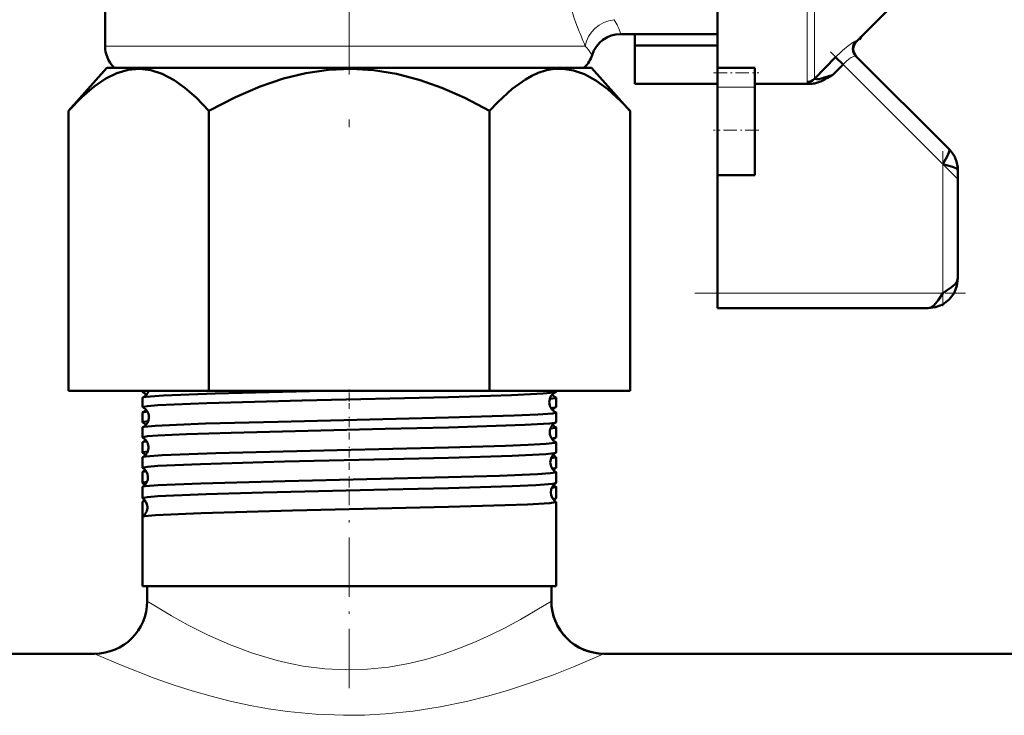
# Model space of a CAD drawing. Extents: x -1351 to 1763, y -1300 to 601.
# Tile 43 of 91: x -60 to 5, y -150 to -104. Entities that reach past the tile are written whole.
import ezdxf

# ---------------------------------------------------------------- set-up
doc = ezdxf.new("R2010")
doc.units = 0
doc.linetypes.add('DASHDOT', pattern=[18.5, 12, -3, 0.5, -3])

msp = doc.modelspace()

# ---------------------------------------------------------------- linework, layer by layer
at = {"color": 7, "linetype": 'DASHDOT', "lineweight": 18}
msp.add_line((-38.398, -76.757), (-38.398, -112.671), dxfattribs=at)
at = {"color": 7, "lineweight": 50}
for p, q in [((-54.648, -93.89), (-54.648, -105.362)), ((-13.898, -96.811), (-13.898, -106.808)), ((-2.603, -103.021), (-4.651, -105.069)), ((-20.332, -104.561), (-13.898, -104.561)), ((-19.398, -105.33), (-19.398, -104.561)), ((-4.449, -104.917), (-4.333, -104.75)), ((-19.398, -107.882), (-19.398, -105.33)), ((-13.898, -105.33), (-19.398, -105.33)), ((-4.452, -104.919), (-4.488, -104.906)), ((-4.457, -104.875), (-4.449, -104.917)), ((-4.449, -104.917), (-4.452, -104.919)), ((-7.439, -107.55), (-6.036, -106.105)), ((-6.036, -106.105), (-5.541, -106.582)), ((1.516, -112.226), (-4.68, -106.03)), ((-54.027, -106.811), (-54.062, -106.776)), ((-22.734, -106.776), (-22.77, -106.811)), ((-6.216, -107.281), (-5.541, -106.582)), ((-54.526, -106.811), (-57.08, -109.677)), ((-24.245, -106.811), (-54.526, -106.811)), ((-22.271, -106.811), (-24.245, -106.811)), ((-22.271, -106.811), (-19.716, -109.677)), ((-13.898, -107.144), (-13.898, -106.808)), ((-13.898, -106.808), (-11.398, -106.808)), ((-13.898, -108.098), (-13.898, -107.144)), ((-11.398, -107.144), (-11.398, -106.808)), ((-11.398, -108.098), (-11.398, -107.144)), ((-6.304, -107.332), (-6.568, -107.484)), ((-6.216, -107.281), (-6.304, -107.332)), ((-13.898, -107.882), (-19.398, -107.882)), ((-13.898, -108.098), (-13.898, -110.959)), ((-11.398, -107.882), (-7.708, -107.882)), ((-11.398, -108.098), (-11.398, -110.959)), ((-7.439, -107.55), (-7.441, -107.563)), ((-57.081, -128.311), (-57.081, -109.678)), ((-47.74, -128.311), (-47.74, -109.678)), ((-29.057, -128.311), (-29.057, -109.678)), ((-19.715, -128.311), (-19.715, -109.678)), ((-13.898, -110.959), (-13.898, -113.959)), ((-11.398, -110.959), (-11.398, -113.959)), ((-13.898, -121.811), (-13.898, -113.959)), ((-11.398, -113.959), (-13.898, -113.959)), ((2.102, -120.811), (2.102, -113.64)), ((-13.898, -122.811), (-13.898, -121.811)), ((0.102, -122.811), (-13.898, -122.811)), ((-57.081, -128.311), (-47.74, -128.311)), ((-52.158, -128.387), (-52.158, -128.312)), ((-47.74, -128.311), (-29.057, -128.311)), ((-29.057, -128.311), (-19.715, -128.311)), ((-24.639, -128.387), (-24.639, -128.311)), ((-52.158, -129.394), (-52.158, -128.768)), ((-24.639, -129.394), (-24.639, -128.768)), ((-52.158, -130.403), (-52.158, -129.76)), ((-24.639, -130.403), (-24.639, -129.76)), ((-52.158, -131.412), (-52.158, -130.753)), ((-24.639, -131.412), (-24.639, -130.753)), ((-52.158, -132.422), (-52.158, -131.744)), ((-24.639, -132.422), (-24.639, -131.744)), ((-52.158, -133.432), (-52.158, -132.735)), ((-24.639, -133.432), (-24.639, -132.735)), ((-52.158, -134.443), (-52.158, -133.725)), ((-24.639, -134.443), (-24.639, -133.725)), ((-52.158, -135.454), (-52.158, -134.715)), ((-24.639, -135.454), (-24.639, -134.715)), ((-52.158, -136.691), (-52.158, -135.704)), ((-24.639, -141.311), (-24.639, -135.704)), ((-52.158, -141.311), (-52.158, -136.693)), ((-24.639, -136.693), (-24.639, -136.691)), ((-24.639, -141.311), (-24.639, -136.693)), ((-31.802, -141.311), (-52.158, -141.311)), ((-51.848, -142.311), (-51.848, -141.311)), ((-24.639, -141.311), (-31.802, -141.311)), ((-24.948, -142.311), (-24.948, -141.311)), ((-24.948, -142.311), (-24.948, -141.311)), ((-298.398, -145.811), (-55.348, -145.811)), ((-55.348, -145.811), (-115.398, -145.811)), ((43.602, -145.811), (-21.448, -145.811)), ((-21.448, -145.811), (264.652, -145.811))]:
    msp.add_line(p, q, dxfattribs=at)
at = {"color": 7, "lineweight": 18}
for p, q in [((-7.934, -107.749), (-7.934, -96.811)), ((-7.439, -96.811), (-7.439, -107.55)), ((-22.693, -105.362), (-54.648, -105.362)), ((-22.734, -106.776), (-54.062, -106.776)), ((1.102, -113.226), (-5.541, -106.582)), ((-11.398, -108.098), (-13.898, -108.098)), ((1.102, -121.811), (1.102, -113.226)), ((-13.898, -121.811), (1.102, -121.811))]:
    msp.add_line(p, q, dxfattribs=at)
at = {"color": 7, "linetype": 'DASHDOT', "lineweight": 18, "ltscale": 0.296928}
msp.add_line((2.027, -114.151), (-6.372, -105.752), dxfattribs=at)
at = {"color": 7, "linetype": 'DASHDOT', "lineweight": 18, "ltscale": 0.075}
msp.add_line((-14.148, -107.144), (-11.148, -107.144), dxfattribs=at)
at = {"color": 7, "linetype": 'DASHDOT', "lineweight": 18, "ltscale": 0.075015}
msp.add_line((-11.148, -110.959), (-14.149, -110.959), dxfattribs=at)
at = {"color": 7, "linetype": 'DASHDOT', "lineweight": 18, "ltscale": 0.257574}
msp.add_line((1.102, -122.67), (1.102, -112.367), dxfattribs=at)
at = {"color": 7, "linetype": 'DASHDOT', "lineweight": 18, "ltscale": 0.45}
msp.add_line((-15.398, -121.811), (2.602, -121.811), dxfattribs=at)
at = {"color": 7, "linetype": 'DASHDOT', "lineweight": 18, "ltscale": 0.032957}
msp.add_line((-38.398, -129.52), (-38.398, -128.202), dxfattribs=at)
at = {"color": 7, "linetype": 'DASHDOT', "lineweight": 18, "ltscale": 0.03981}
msp.add_line((-38.398, -131.558), (-38.398, -129.966), dxfattribs=at)
at = {"color": 7, "linetype": 'DASHDOT', "lineweight": 18, "ltscale": 0.040864}
msp.add_line((-38.398, -133.58), (-38.398, -131.946), dxfattribs=at)
at = {"color": 7, "linetype": 'DASHDOT', "lineweight": 18, "ltscale": 0.042071}
msp.add_line((-38.398, -135.605), (-38.398, -133.923), dxfattribs=at)
at = {"color": 7, "linetype": 'DASHDOT', "lineweight": 18, "ltscale": 0.328996}
msp.add_line((-38.398, -148.104), (-38.398, -134.944), dxfattribs=at)
at = {"color": 7, "lineweight": 18}
for points in [[(-5.569, -105.656), (-5.2, -105.35), (-4.822, -105.093)], [(-4.822, -105.093), (-4.722, -105.046), (-4.691, -105.04), (-4.683, -105.041), (-4.68, -105.043)], [(-22.24, -105.962), (-22.24, -105.958), (-22.243, -105.949), (-22.25, -105.938), (-22.299, -105.874)], [(-4.68, -106.03), (-4.684, -106.027), (-4.696, -106.022), (-4.714, -106.021), (-4.784, -106.036)], [(-7.873, -107.825), (-7.921, -107.786), (-7.933, -107.765), (-7.934, -107.749)], [(-7.441, -107.563), (-7.435, -107.577), (-7.424, -107.584), (-7.391, -107.592), (-7.311, -107.589)], [(-51.848, -142.311), (-50.233, -143.29), (-49.124, -143.903), (-47.826, -144.558), (-46.372, -145.204), (-44.831, -145.783), (-43.187, -146.272), (-42.334, -146.472), (-41.465, -146.636), (-40.034, -146.819), (-38.584, -146.891), (-37.179, -146.852), (-35.788, -146.707), (-34.425, -146.464), (-33.237, -146.173), (-32.089, -145.824), (-30.989, -145.43), (-29.946, -145.002), (-28.966, -144.556), (-28.059, -144.106), (-26.993, -143.533), (-24.948, -142.311)], [(-55.348, -145.811), (-53.614, -146.563), (-51.373, -147.439), (-50.044, -147.903), (-48.846, -148.284), (-47.585, -148.646), (-46.315, -148.967), (-44.999, -149.253), (-43.765, -149.475), (-42.506, -149.657), (-40.652, -149.838), (-38.775, -149.914), (-37.375, -149.9), (-35.982, -149.826), (-34.138, -149.638), (-32.339, -149.356), (-30.599, -148.995), (-29.196, -148.642), (-27.857, -148.256), (-26.26, -147.736), (-24.809, -147.21), (-23.478, -146.685), (-21.448, -145.811)]]:
    msp.add_lwpolyline(points, dxfattribs=at)
at = {"color": 7, "lineweight": 50}
for points in [[(-57.081, -109.678), (-56.199, -108.761), (-55.377, -108.052), (-54.601, -107.524), (-53.858, -107.159), (-53.1, -106.936), (-52.353, -106.871), (-51.604, -106.96), (-50.843, -107.208), (-50.057, -107.623), (-49.33, -108.142), (-48.562, -108.82), (-47.74, -109.678)], [(-47.74, -109.678), (-45.974, -108.761), (-44.331, -108.052), (-42.78, -107.524), (-41.294, -107.159), (-39.777, -106.936), (-38.282, -106.871), (-36.786, -106.96), (-35.264, -107.208), (-33.69, -107.623), (-32.237, -108.142), (-30.7, -108.82), (-29.057, -109.678)], [(-24.195, -106.875), (-24.734, -106.887), (-25.275, -106.979), (-25.824, -107.154), (-26.243, -107.342), (-26.671, -107.58), (-27.563, -108.219), (-28.52, -109.102), (-29.057, -109.678)], [(-24.195, -106.875), (-23.476, -106.985), (-22.744, -107.24), (-21.987, -107.651), (-21.194, -108.232), (-20.349, -109.005), (-19.715, -109.678)], [(1.102, -113.226), (1.412, -112.67), (1.506, -112.457), (1.54, -112.316), (1.536, -112.261), (1.516, -112.226)], [(2.102, -113.64), (2.085, -113.591), (2.056, -113.559), (1.958, -113.497), (1.752, -113.412), (1.102, -113.226)], [(0.102, -122.811), (0.624, -122.748), (1.104, -122.556), (1.525, -122.235), (1.846, -121.813), (2.039, -121.333), (2.102, -120.811)], [(0.102, -122.811), (0.624, -122.748), (1.104, -122.556), (1.525, -122.235), (1.846, -121.813), (2.039, -121.333), (2.102, -120.811)], [(1.102, -121.811), (1.68, -121.419), (1.918, -121.204), (2.03, -121.054), (2.102, -120.811)], [(0.102, -122.811), (0.312, -122.757), (0.516, -122.607), (0.806, -122.259), (1.102, -121.811)], [(-52.158, -128.387), (-52.157, -128.384), (-52.153, -128.378), (-52.145, -128.373), (-52.116, -128.361), (-51.782, -128.311)], [(-52.136, -128.75), (-52.087, -128.736), (-51.908, -128.708), (-50.769, -128.625), (-47.322, -128.494), (-40.136, -128.311)], [(-31.802, -128.73), (-27.606, -128.601), (-25.489, -128.5), (-24.783, -128.433), (-24.658, -128.404)], [(-52.158, -129.394), (-52.156, -129.39), (-52.154, -129.387), (-52.145, -129.38), (-52.121, -129.371), (-51.833, -129.325), (-51.128, -129.269), (-47.886, -129.135), (-41.536, -128.964), (-31.802, -128.73)], [(-25.052, -128.846), (-24.685, -128.794), (-24.653, -128.782), (-24.644, -128.777), (-24.639, -128.771), (-24.639, -128.768)], [(-52.139, -129.744), (-52.078, -129.726), (-51.831, -129.692)], [(-24.976, -129.466), (-24.718, -129.429), (-24.656, -129.41)], [(-52.158, -130.403), (-52.157, -130.4), (-52.153, -130.394), (-52.144, -130.389), (-52.114, -130.377), (-51.77, -130.327)], [(-52.141, -130.737), (-52.075, -130.718), (-51.793, -130.68), (-51.322, -130.642), (-49.888, -130.569), (-47.956, -130.499), (-43.136, -130.368), (-31.802, -130.099)], [(-31.802, -130.099), (-27.416, -129.965), (-25.839, -129.893), (-24.849, -129.816), (-24.697, -129.789), (-24.656, -129.776), (-24.644, -129.769), (-24.641, -129.766), (-24.639, -129.76)], [(-52.158, -131.412), (-52.156, -131.407), (-52.154, -131.404), (-52.145, -131.398), (-52.121, -131.389), (-51.833, -131.342), (-51.13, -131.287), (-49.238, -131.199), (-46.258, -131.103), (-36.014, -130.851), (-31.802, -130.747)], [(-31.802, -130.747), (-26.712, -130.582), (-25.047, -130.481), (-24.726, -130.439), (-24.654, -130.418)], [(-25.011, -130.826), (-24.681, -130.777), (-24.652, -130.766), (-24.643, -130.761), (-24.639, -130.755), (-24.639, -130.753)], [(-52.143, -131.73), (-52.091, -131.713), (-51.873, -131.68)], [(-24.932, -131.478), (-24.705, -131.444), (-24.652, -131.426)], [(-52.158, -132.422), (-52.157, -132.419), (-52.153, -132.414), (-52.146, -132.408), (-52.119, -132.398), (-51.814, -132.35)], [(-52.145, -132.721), (-52.105, -132.707), (-51.943, -132.679), (-50.848, -132.596), (-47.283, -132.461), (-39.212, -132.258), (-31.802, -132.082)], [(-31.802, -132.082), (-28.002, -131.969), (-26.498, -131.91), (-25.298, -131.842), (-24.714, -131.777), (-24.662, -131.762), (-24.647, -131.755), (-24.641, -131.75), (-24.64, -131.748), (-24.639, -131.744)], [(-52.158, -133.432), (-52.156, -133.427), (-52.154, -133.424), (-52.144, -133.418), (-52.121, -133.408), (-51.832, -133.362), (-51.131, -133.307), (-48.288, -133.185), (-42.711, -133.029), (-31.802, -132.766)], [(-31.802, -132.766), (-27.555, -132.635), (-25.319, -132.523), (-24.765, -132.465), (-24.675, -132.445), (-24.65, -132.435)], [(-24.968, -132.804), (-24.676, -132.758), (-24.65, -132.748), (-24.643, -132.743), (-24.639, -132.738), (-24.639, -132.735)], [(-24.888, -133.493), (-24.694, -133.461), (-24.649, -133.444)], [(-52.148, -134.703), (-52.116, -134.691), (-51.99, -134.666), (-51.123, -134.592), (-48.274, -134.473), (-42.672, -134.32), (-31.802, -134.063)], [(-52.146, -133.713), (-52.103, -133.697), (-51.917, -133.666)], [(-31.802, -134.063), (-28.398, -133.964), (-25.874, -133.86), (-25.028, -133.801), (-24.683, -133.751), (-24.655, -133.741), (-24.644, -133.734), (-24.641, -133.73), (-24.639, -133.725)], [(-52.158, -134.443), (-52.157, -134.44), (-52.154, -134.435), (-52.147, -134.43), (-52.124, -134.42), (-51.859, -134.376)], [(-52.158, -135.454), (-52.156, -135.45), (-52.154, -135.446), (-52.144, -135.44), (-52.121, -135.431), (-51.832, -135.384), (-51.131, -135.329), (-47.93, -135.195), (-44.12, -135.087), (-35.835, -134.888), (-31.802, -134.788)], [(-31.802, -134.788), (-27.546, -134.656), (-25.979, -134.586), (-24.849, -134.499), (-24.686, -134.469), (-24.648, -134.455)], [(-24.922, -134.779), (-24.671, -134.737), (-24.649, -134.727), (-24.642, -134.722), (-24.639, -134.717), (-24.639, -134.715)], [(-24.842, -135.51), (-24.683, -135.48), (-24.647, -135.465)], [(-52.15, -136.682), (-52.124, -136.671), (-52.019, -136.648), (-51.292, -136.58), (-48.257, -136.45), (-42.182, -136.286), (-31.802, -136.041)], [(-52.149, -135.693), (-52.113, -135.679), (-51.962, -135.651)], [(-31.802, -136.041), (-28.032, -135.93), (-26.537, -135.871), (-25.053, -135.782), (-24.705, -135.735), (-24.659, -135.721), (-24.646, -135.715), (-24.641, -135.71), (-24.64, -135.708), (-24.639, -135.704)]]:
    msp.add_lwpolyline(points, dxfattribs=at)
at = {"color": 7, "lineweight": 18}
for centre, radius, start, end in [((0.896, -94.899), 25.799, 196.00658, 201.60334), ((-24.019, -105.647), 3.843, 16.40624, 32.03513), ((5.937, -92.985), 31.19, 201.46255, 203.3783), ((-27.026, -109.107), 5.728, 34.37321, 40.84202), ((-4.646, -105.034), 0.0349, 194.75919, 261.04944), ((0.144, -112.066), 8.586, 131.71228, 136.03951), ((-3.88, -108.011), 2.183, 120.70189, 129.31915), ((-4.282, -107.349), 1.409, 115.06275, 120.3745), ((-4.547, -106.771), 0.773, 107.88208, 115.42614), ((-3.438, -108.55), 2.88, 129.31527, 136.90739), ((-7.585, -107.254), 0.64, 243.33889, 258.99901)]:
    msp.add_arc(centre, radius, start, end, dxfattribs=at)
at = {"color": 7, "lineweight": 50}
for centre, radius, start, end in [((-20.332, -106.561), 2, 89.99745, 162.54777), ((-52.648, -105.362), 2, 180.00001, 224.99982), ((-4.185, -105.537), 0.699, 135.07909, 224.89331), ((-4.156, -105.564), 0.7, 135, 225), ((-24.148, -105.362), 2, 315, 342.54626), ((-9.524, -98.17), 9.688, 285.16155, 287.49439), ((-10.559, -94.568), 13.434, 287.08854, 288.86056), ((-7.728, -106.463), 1.42, 270.82612, 287.22904), ((-7.73, -104.873), 2.748, 278.75975, 285.61429), ((-8.102, -105.238), 2.701, 287.11405, 295.72412), ((-9.535, -102.217), 6.045, 295.53129, 299.38971), ((0.118, -113.633), 1.984, 359.80797, 45.19203), ((0.118, -113.633), 1.984, 359.80797, 45.192), ((-52.133, -128.377), 0.0267, 201.44052, 258.91878), ((-52.428, -129.052), 0.71, 41.27814, 65.92747), ((-52.42, -128.082), 0.726, 293.04316, 341.58894), ((-24.354, -129.07), 0.734, 114.54686, 180.51733), ((-24.663, -128.377), 0.0267, 281.08121, 338.55948), ((-52.131, -128.779), 0.0293, 99.14109, 156.24765), ((-24.353, -129.077), 0.734, 180.02431, 245.48286), ((-24.389, -128.1), 0.705, 223.34409, 247.33739), ((-24.665, -128.779), 0.0293, 23.75234, 80.85891), ((-52.135, -129.387), 0.024, 199.28673, 256.95595), ((-52.461, -130.07), 0.734, 2.87226, 64.13914), ((-52.427, -129.097), 0.709, 294.01177, 316.65268), ((-24.347, -130.057), 0.717, 115.51312, 138.60189), ((-24.661, -129.387), 0.024, 283.04405, 340.71327), ((-52.134, -129.77), 0.026, 101.02462, 158.50167), ((-52.462, -130.076), 0.735, 295.88205, 3.29433), ((-24.663, -129.77), 0.026, 21.49833, 78.97538), ((-52.137, -130.396), 0.0218, 197.42597, 254.90532), ((-52.136, -130.76), 0.0234, 102.96992, 160.48751), ((-52.467, -131.056), 0.716, 41.37184, 63.11576), ((-24.317, -131.071), 0.736, 117.26506, 180.45056), ((-24.35, -130.095), 0.711, 223.3701, 244.60192), ((-24.661, -130.76), 0.0234, 19.5125, 77.03007), ((-24.659, -130.396), 0.0218, 285.09468, 342.57404), ((-52.139, -131.407), 0.02, 195.74293, 252.79657), ((-52.497, -132.071), 0.735, 2.91292, 61.36246), ((-52.466, -131.092), 0.715, 296.83787, 316.57669), ((-24.317, -131.076), 0.735, 180.07461, 242.78094), ((-24.311, -132.058), 0.718, 118.3336, 138.55864), ((-24.658, -131.407), 0.02, 287.20342, 344.25707), ((-52.138, -131.75), 0.0212, 104.99583, 162.3868), ((-52.498, -132.075), 0.737, 298.66161, 3.25454), ((-24.659, -131.75), 0.0212, 17.6132, 75.00417), ((-52.14, -132.417), 0.0184, 194.03172, 250.68527), ((-52.139, -132.74), 0.0194, 106.97896, 164.16468), ((-52.507, -133.063), 0.724, 41.4774, 60.12656), ((-24.281, -133.072), 0.737, 120.12083, 180.40815), ((-24.316, -132.097), 0.709, 223.3189, 241.77993), ((-24.657, -132.74), 0.0194, 15.83532, 73.02103), ((-24.657, -132.417), 0.0184, 289.31473, 345.96829), ((-52.141, -133.428), 0.0171, 192.55589, 248.49048), ((-52.533, -134.072), 0.737, 2.95368, 58.42055), ((-52.503, -133.089), 0.718, 299.7713, 316.55784), ((-24.281, -133.076), 0.737, 180.11646, 239.91664), ((-24.272, -134.063), 0.725, 121.36634, 138.54119), ((-24.655, -133.428), 0.0171, 291.50952, 347.4441), ((-52.141, -133.73), 0.0178, 109.2015, 165.84694), ((-52.534, -134.075), 0.738, 301.57117, 3.21843), ((-24.656, -133.73), 0.0178, 14.15307, 70.7985), ((-52.142, -134.44), 0.016, 191.30655, 246.47276), ((-52.142, -134.719), 0.0164, 111.36627, 167.45828), ((-52.543, -135.063), 0.725, 41.49359, 57.0847), ((-24.245, -135.072), 0.738, 123.1304, 180.37034), ((-24.275, -134.087), 0.721, 223.4719, 238.7151), ((-24.655, -134.719), 0.0164, 12.54172, 68.63374), ((-24.654, -134.44), 0.016, 293.52725, 348.69345), ((-52.143, -135.452), 0.015, 189.93588, 244.01384), ((-52.569, -136.072), 0.738, 2.97965, 55.35032), ((-52.541, -135.086), 0.722, 302.8423, 316.52022), ((-24.245, -135.075), 0.738, 180.14436, 236.91476), ((-24.234, -136.066), 0.728, 124.4941, 138.52609), ((-24.653, -135.452), 0.015, 295.98616, 350.06412), ((-52.143, -135.707), 0.0153, 113.48611, 168.66578), ((-52.57, -136.075), 0.739, 304.65828, 3.17974), ((-24.654, -135.707), 0.0153, 11.33421, 66.51388), ((-52.144, -136.695), 0.0143, 115.76184, 169.94695), ((-55.348, -142.311), 3.5, 270, 360), ((-55.348, -142.311), 3.5, 270.00005, 359.99989), ((-21.448, -142.311), 3.5, 180.00012, 269.99995), ((-21.448, -142.311), 3.5, 179.99999, 270)]:
    msp.add_arc(centre, radius, start, end, dxfattribs=at)
at = {"color": 7, "lineweight": 18}
msp.add_ellipse((-20.76, -105.362), major_axis=(1.8, 0.872), ratio=0.854078, start_param=1.178262, end_param=2.625353, dxfattribs=at)
at = {"color": 7, "lineweight": 50}
msp.add_ellipse((-7.934, -107.068), major_axis=(0.7, 0), ratio=0.972233, start_param=4.712389, end_param=5.497789, dxfattribs=at)

doc.saveas('drawing.dxf')
